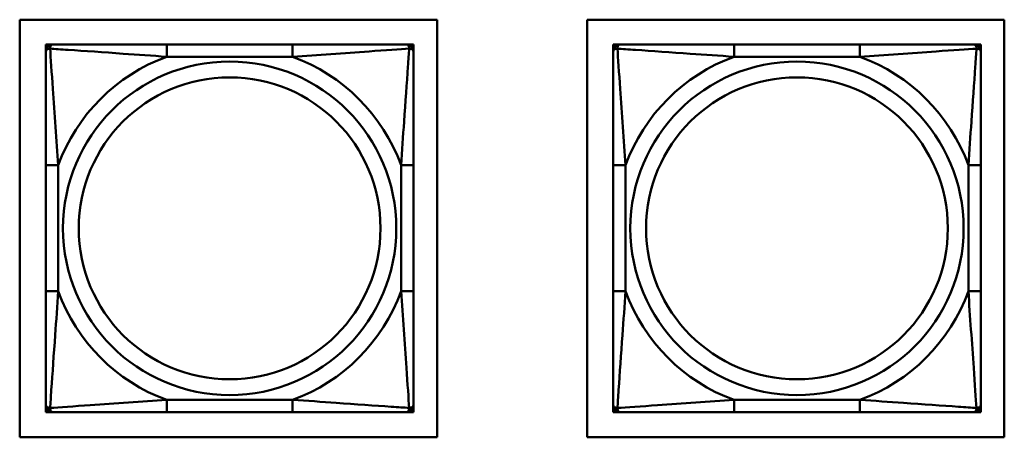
# Model space of a CAD drawing. Header units: inches. Extents: x 9.4 to 55.3, y 0.3 to 33.1.
# Tile 102 of 173: x 25.481 to 27.063, y 16.894 to 17.565. Entities that reach past the tile are written whole.
import ezdxf

# ---------------------------------------------------------------- set-up
doc = ezdxf.new("R2010")
doc.units = ezdxf.units.IN
doc.header["$MEASUREMENT"] = 0
doc.layers.add('Visible Edges(ANSI)', color=7, linetype='Continuous', lineweight=50)
doc.layers.add('Visible Tangent Edges(ANSI)', color=7, linetype='Continuous', lineweight=50)

msp = doc.modelspace()

# ---------------------------------------------------------------- linework, layer by layer
at = {"layer": 'Visible Edges(ANSI)'}
for p, q in [((25.4809, 17.5649), (26.1515, 17.5649)), ((25.4809, 16.8943), (25.4809, 17.5649)), ((26.1515, 17.5649), (26.1515, 16.8943)), ((26.3925, 17.5649), (27.063, 17.5649)), ((26.3925, 16.8943), (26.3925, 17.5649)), ((27.063, 17.5649), (27.063, 16.8943)), ((25.523, 17.5252), (25.5289, 17.5252)), ((25.523, 17.5193), (25.523, 17.5252)), ((25.523, 17.5134), (25.523, 17.5193)), ((25.5289, 17.5252), (25.5348, 17.5252)), ((25.9195, 17.5252), (25.7172, 17.5252)), ((26.1018, 17.5252), (26.1077, 17.5252)), ((26.1077, 17.5252), (26.1136, 17.5252)), ((26.1136, 17.5252), (26.1136, 17.5193)), ((26.1136, 17.5193), (26.1136, 17.5134)), ((26.4346, 17.5252), (26.4405, 17.5252)), ((26.4346, 17.5193), (26.4346, 17.5252)), ((26.4346, 17.5134), (26.4346, 17.5193)), ((26.4405, 17.5252), (26.4464, 17.5252)), ((26.831, 17.5252), (26.6287, 17.5252)), ((27.0133, 17.5252), (27.0192, 17.5252)), ((27.0192, 17.5252), (27.0251, 17.5252)), ((27.0251, 17.5252), (27.0251, 17.5193)), ((27.0251, 17.5193), (27.0251, 17.5134)), ((25.523, 17.3311), (25.523, 17.1288)), ((26.1136, 17.1288), (26.1136, 17.3311)), ((26.4346, 17.3311), (26.4346, 17.1288)), ((27.0251, 17.1288), (27.0251, 17.3311)), ((25.523, 16.9406), (25.523, 16.9465)), ((26.1136, 16.9465), (26.1136, 16.9406)), ((26.4346, 16.9405), (26.4346, 16.9465)), ((27.0251, 16.9465), (27.0251, 16.9405)), ((25.523, 16.9347), (25.523, 16.9406)), ((25.5289, 16.9347), (25.523, 16.9347)), ((25.5348, 16.9347), (25.5289, 16.9347)), ((25.7172, 16.9347), (25.9195, 16.9347)), ((26.1077, 16.9347), (26.1018, 16.9347)), ((26.1136, 16.9347), (26.1077, 16.9347)), ((26.1136, 16.9406), (26.1136, 16.9347)), ((26.4346, 16.9346), (26.4346, 16.9405)), ((26.4405, 16.9346), (26.4346, 16.9346)), ((26.4464, 16.9346), (26.4405, 16.9346)), ((26.6287, 16.9346), (26.831, 16.9346)), ((27.0192, 16.9346), (27.0133, 16.9346)), ((27.0251, 16.9346), (27.0192, 16.9346)), ((27.0251, 16.9405), (27.0251, 16.9346)), ((26.1515, 16.8943), (25.4809, 16.8943)), ((27.063, 16.8943), (26.3925, 16.8943))]:
    msp.add_line(p, q, dxfattribs=at)
for centre, radius, start, end in [((25.5289, 17.5193), 0.00591, 90, 180), ((25.5348, 17.5134), 0.0118, 90, 180), ((26.1018, 17.5134), 0.0118, 0, 90), ((26.1077, 17.5193), 0.00591, 0, 90), ((26.4405, 17.5193), 0.00591, 90, 180), ((26.4464, 17.5134), 0.0118, 90, 180), ((27.0133, 17.5134), 0.0118, 0, 90), ((27.0192, 17.5193), 0.00591, 0, 90), ((25.5348, 16.9465), 0.0118, 180, 270), ((26.1018, 16.9465), 0.0118, 270, 0), ((26.4464, 16.9465), 0.0118, 180, 270), ((27.0133, 16.9465), 0.0118, 270, 0), ((25.5289, 16.9406), 0.00591, 180, 270), ((26.1077, 16.9406), 0.00591, 270, 0), ((26.4405, 16.9405), 0.00591, 180, 270), ((27.0192, 16.9405), 0.00591, 270, 0)]:
    msp.add_arc(centre, radius, start, end, dxfattribs=at)
for points, knots in [([(25.7172, 17.5252), (25.6935, 17.5252), (25.6695, 17.5252), (25.6461, 17.5252), (25.6155, 17.5252), (25.5846, 17.5252), (25.5613, 17.5252), (25.5493, 17.5252), (25.5397, 17.5252), (25.5348, 17.5252)], [0.2569537, 0.2569537, 0.2569537, 0.2569537, 0.4371919, 0.4371919, 0.4371919, 0.6739428, 0.6739428, 0.6739428, 0.7963818, 0.7963818, 0.7963818, 0.7963818]), ([(26.1018, 17.5252), (26.096, 17.5252), (26.0835, 17.5252), (26.0683, 17.5252), (26.0449, 17.5252), (26.0158, 17.5252), (25.9867, 17.5252), (25.9645, 17.5252), (25.9419, 17.5252), (25.9195, 17.5252)], [-0.7968224, -0.7968224, -0.7968224, -0.7968224, -0.6514613, -0.6514613, -0.6514613, -0.427691, -0.427691, -0.427691, -0.2569517, -0.2569517, -0.2569517, -0.2569517]), ([(26.6287, 17.5252), (26.605, 17.5252), (26.5811, 17.5252), (26.5577, 17.5252), (26.527, 17.5252), (26.4961, 17.5252), (26.4729, 17.5252), (26.4609, 17.5252), (26.4512, 17.5252), (26.4464, 17.5252)], [0.2569537, 0.2569537, 0.2569537, 0.2569537, 0.4371919, 0.4371919, 0.4371919, 0.6739428, 0.6739428, 0.6739428, 0.7963818, 0.7963818, 0.7963818, 0.7963818]), ([(27.0133, 17.5252), (27.0076, 17.5252), (26.9951, 17.5252), (26.9799, 17.5252), (26.9564, 17.5252), (26.9273, 17.5252), (26.8982, 17.5252), (26.8761, 17.5252), (26.8534, 17.5252), (26.831, 17.5252)], [-0.7968224, -0.7968224, -0.7968224, -0.7968224, -0.6514613, -0.6514613, -0.6514613, -0.427691, -0.427691, -0.427691, -0.2569517, -0.2569517, -0.2569517, -0.2569517]), ([(25.523, 17.5134), (25.523, 17.5077), (25.523, 17.4952), (25.523, 17.48), (25.523, 17.4565), (25.523, 17.4274), (25.523, 17.3983), (25.523, 17.3762), (25.523, 17.3535), (25.523, 17.3311)], [-0.7968224, -0.7968224, -0.7968224, -0.7968224, -0.6514613, -0.6514613, -0.6514613, -0.427691, -0.427691, -0.427691, -0.2569517, -0.2569517, -0.2569517, -0.2569517]), ([(26.1136, 17.3311), (26.1136, 17.3548), (26.1136, 17.3787), (26.1136, 17.4021), (26.1136, 17.4328), (26.1136, 17.4637), (26.1136, 17.4869), (26.1136, 17.4989), (26.1136, 17.5086), (26.1136, 17.5134)], [0.2569537, 0.2569537, 0.2569537, 0.2569537, 0.4371919, 0.4371919, 0.4371919, 0.6739428, 0.6739428, 0.6739428, 0.7963818, 0.7963818, 0.7963818, 0.7963818]), ([(26.4346, 17.5134), (26.4346, 17.5076), (26.4346, 17.4952), (26.4346, 17.4799), (26.4346, 17.4565), (26.4346, 17.4274), (26.4346, 17.3983), (26.4346, 17.3761), (26.4346, 17.3535), (26.4346, 17.3311)], [-0.7968224, -0.7968224, -0.7968224, -0.7968224, -0.6514613, -0.6514613, -0.6514613, -0.427691, -0.427691, -0.427691, -0.2569517, -0.2569517, -0.2569517, -0.2569517]), ([(27.0251, 17.3311), (27.0251, 17.3547), (27.0251, 17.3787), (27.0251, 17.4021), (27.0251, 17.4328), (27.0251, 17.4636), (27.0251, 17.4869), (27.0251, 17.4989), (27.0251, 17.5085), (27.0251, 17.5134)], [0.2569537, 0.2569537, 0.2569537, 0.2569537, 0.4371919, 0.4371919, 0.4371919, 0.6739428, 0.6739428, 0.6739428, 0.7963818, 0.7963818, 0.7963818, 0.7963818]), ([(25.523, 17.1288), (25.523, 17.1051), (25.523, 17.0812), (25.523, 17.0578), (25.523, 17.0271), (25.523, 16.9962), (25.523, 16.973), (25.523, 16.961), (25.523, 16.9513), (25.523, 16.9465)], [0.2569537, 0.2569537, 0.2569537, 0.2569537, 0.4371919, 0.4371919, 0.4371919, 0.6739428, 0.6739428, 0.6739428, 0.7963818, 0.7963818, 0.7963818, 0.7963818]), ([(26.1136, 16.9465), (26.1136, 16.9522), (26.1136, 16.9647), (26.1136, 16.9799), (26.1136, 17.0034), (26.1136, 17.0325), (26.1136, 17.0616), (26.1136, 17.0837), (26.1136, 17.1064), (26.1136, 17.1288)], [-0.7968224, -0.7968224, -0.7968224, -0.7968224, -0.6514613, -0.6514613, -0.6514613, -0.427691, -0.427691, -0.427691, -0.2569517, -0.2569517, -0.2569517, -0.2569517]), ([(26.4346, 17.1288), (26.4346, 17.1051), (26.4346, 17.0811), (26.4346, 17.0578), (26.4346, 17.0271), (26.4346, 16.9962), (26.4346, 16.973), (26.4346, 16.9609), (26.4346, 16.9513), (26.4346, 16.9465)], [0.2569537, 0.2569537, 0.2569537, 0.2569537, 0.4371919, 0.4371919, 0.4371919, 0.6739428, 0.6739428, 0.6739428, 0.7963818, 0.7963818, 0.7963818, 0.7963818]), ([(27.0251, 16.9465), (27.0251, 16.9522), (27.0251, 16.9647), (27.0251, 16.9799), (27.0251, 17.0033), (27.0251, 17.0324), (27.0251, 17.0615), (27.0251, 17.0837), (27.0251, 17.1064), (27.0251, 17.1288)], [-0.7968224, -0.7968224, -0.7968224, -0.7968224, -0.6514613, -0.6514613, -0.6514613, -0.427691, -0.427691, -0.427691, -0.2569517, -0.2569517, -0.2569517, -0.2569517]), ([(25.5348, 16.9347), (25.5406, 16.9347), (25.5531, 16.9347), (25.5683, 16.9347), (25.5917, 16.9347), (25.6208, 16.9347), (25.6499, 16.9347), (25.6721, 16.9347), (25.6947, 16.9347), (25.7172, 16.9347)], [-0.7968224, -0.7968224, -0.7968224, -0.7968224, -0.6514613, -0.6514613, -0.6514613, -0.427691, -0.427691, -0.427691, -0.2569517, -0.2569517, -0.2569517, -0.2569517]), ([(25.9195, 16.9347), (25.9431, 16.9347), (25.9671, 16.9347), (25.9905, 16.9347), (26.0212, 16.9347), (26.052, 16.9347), (26.0753, 16.9347), (26.0873, 16.9347), (26.0969, 16.9347), (26.1018, 16.9347)], [0.2569537, 0.2569537, 0.2569537, 0.2569537, 0.4371919, 0.4371919, 0.4371919, 0.6739428, 0.6739428, 0.6739428, 0.7963818, 0.7963818, 0.7963818, 0.7963818]), ([(26.4464, 16.9346), (26.4521, 16.9346), (26.4646, 16.9346), (26.4798, 16.9346), (26.5033, 16.9346), (26.5324, 16.9346), (26.5615, 16.9346), (26.5836, 16.9346), (26.6063, 16.9346), (26.6287, 16.9346)], [-0.7968224, -0.7968224, -0.7968224, -0.7968224, -0.6514613, -0.6514613, -0.6514613, -0.427691, -0.427691, -0.427691, -0.2569517, -0.2569517, -0.2569517, -0.2569517]), ([(26.831, 16.9346), (26.8547, 16.9346), (26.8787, 16.9346), (26.902, 16.9346), (26.9327, 16.9346), (26.9636, 16.9346), (26.9868, 16.9346), (26.9988, 16.9346), (27.0085, 16.9346), (27.0133, 16.9346)], [0.2569537, 0.2569537, 0.2569537, 0.2569537, 0.4371919, 0.4371919, 0.4371919, 0.6739428, 0.6739428, 0.6739428, 0.7963818, 0.7963818, 0.7963818, 0.7963818])]:
    msp.add_open_spline(points, degree=3, knots=knots, dxfattribs=at)
at = {"layer": 'Visible Tangent Edges(ANSI)'}
for p, q in [((25.7172, 17.5252), (25.7172, 17.5055)), ((25.9195, 17.5252), (25.9195, 17.5055)), ((26.6287, 17.5252), (26.6287, 17.5055)), ((26.831, 17.5252), (26.831, 17.5055)), ((25.7172, 17.5055), (25.9195, 17.5055)), ((26.6287, 17.5055), (26.831, 17.5055)), ((25.523, 17.3311), (25.5427, 17.3311)), ((25.5427, 17.1288), (25.5427, 17.3311)), ((26.0939, 17.3311), (26.0939, 17.1288)), ((26.1136, 17.3311), (26.0939, 17.3311)), ((26.4346, 17.3311), (26.4543, 17.3311)), ((26.4543, 17.1288), (26.4543, 17.3311)), ((27.0054, 17.3311), (27.0054, 17.1288)), ((27.0251, 17.3311), (27.0054, 17.3311)), ((25.523, 17.1288), (25.5427, 17.1288)), ((26.1136, 17.1288), (26.0939, 17.1288)), ((26.4346, 17.1288), (26.4543, 17.1288)), ((27.0251, 17.1288), (27.0054, 17.1288)), ((25.9195, 16.9544), (25.7172, 16.9544)), ((25.7172, 16.9347), (25.7172, 16.9544)), ((25.9195, 16.9347), (25.9195, 16.9544)), ((26.831, 16.9543), (26.6287, 16.9543)), ((26.6287, 16.9346), (26.6287, 16.9543)), ((26.831, 16.9346), (26.831, 16.9543))]:
    msp.add_line(p, q, dxfattribs=at)
for centre, radius in [((25.8183, 17.2299), 0.2678), ((26.7299, 17.2299), 0.2678), ((25.8183, 17.2299), 0.2424), ((26.7299, 17.2299), 0.2424)]:
    msp.add_circle(centre, radius, dxfattribs=at)
for centre, start, end in [((25.8183, 17.2299), 110.1547, 159.8453), ((25.8183, 17.2299), 20.1547, 69.8453), ((26.7299, 17.2299), 110.1547, 159.8453), ((26.7299, 17.2299), 20.1547, 69.8453), ((25.8183, 17.2299), 200.1547, 249.8453), ((25.8183, 17.2299), 290.1547, 339.8453), ((26.7299, 17.2299), 200.1547, 249.8453), ((26.7299, 17.2299), 290.1547, 339.8453)]:
    msp.add_arc(centre, 0.2936, start, end, dxfattribs=at)
for points, knots in [([(25.523, 17.5134), (25.523, 17.5139), (25.5231, 17.5145), (25.5234, 17.5153), (25.5235, 17.5157), (25.5239, 17.5163), (25.5241, 17.5165), (25.5244, 17.5168), (25.5245, 17.5169), (25.5249, 17.5173), (25.5253, 17.5175), (25.5262, 17.5179), (25.5268, 17.5181), (25.5283, 17.5183), (25.529, 17.5184), (25.5299, 17.5184)], [-0.0532704, -0.0532704, -0.0532704, -0.0532704, -0.04377373, -0.04377373, -0.03521335, -0.03521335, -0.02986312, -0.02986312, -0.02651922, -0.02651922, -0.01983142, -0.01983142, -0.00913095, -0.00913095, 0.00023197, 0.00023197, 0.00023197, 0.00023197]), ([(25.5299, 17.5184), (25.5299, 17.5192), (25.5299, 17.52), (25.5301, 17.5214), (25.5303, 17.5221), (25.5308, 17.523), (25.531, 17.5233), (25.5313, 17.5237), (25.5314, 17.5239), (25.5317, 17.5242), (25.532, 17.5243), (25.5325, 17.5247), (25.5329, 17.5249), (25.5338, 17.5252), (25.5343, 17.5252), (25.5348, 17.5252)], [-0.00023197, -0.00023197, -0.00023197, -0.00023197, 0.00913095, 0.00913095, 0.01983142, 0.01983142, 0.02651922, 0.02651922, 0.02986312, 0.02986312, 0.03521335, 0.03521335, 0.04377373, 0.04377373, 0.0532704, 0.0532704, 0.0532704, 0.0532704]), ([(25.5299, 17.5184), (25.5375, 17.5179), (25.5475, 17.5172), (25.5846, 17.5148), (25.6163, 17.5125), (25.6706, 17.5086), (25.6938, 17.5069), (25.7172, 17.5055)], [-0.7478145, -0.7478145, -0.7478145, -0.7478145, -0.6493253, -0.6493253, -0.427691, -0.427691, -0.2569537, -0.2569537, -0.2569537, -0.2569537]), ([(25.5427, 17.3311), (25.5403, 17.3716), (25.537, 17.4139), (25.5324, 17.4796), (25.5308, 17.504), (25.5299, 17.5184)], [0.2569517, 0.2569517, 0.2569517, 0.2569517, 0.5559983, 0.5559983, 0.7482818, 0.7482818, 0.7482818, 0.7482818]), ([(25.9195, 17.5055), (25.9599, 17.5079), (26.0023, 17.5112), (26.0679, 17.5158), (26.0924, 17.5175), (26.1067, 17.5184)], [0.2569517, 0.2569517, 0.2569517, 0.2569517, 0.5559983, 0.5559983, 0.7482818, 0.7482818, 0.7482818, 0.7482818]), ([(26.1067, 17.5184), (26.1062, 17.5107), (26.1056, 17.5007), (26.1031, 17.4637), (26.1008, 17.432), (26.0969, 17.3777), (26.0953, 17.3545), (26.0939, 17.3311)], [-0.7478145, -0.7478145, -0.7478145, -0.7478145, -0.6493253, -0.6493253, -0.427691, -0.427691, -0.2569537, -0.2569537, -0.2569537, -0.2569537]), ([(26.1018, 17.5252), (26.1023, 17.5252), (26.1028, 17.5252), (26.1037, 17.5249), (26.1041, 17.5247), (26.1047, 17.5243), (26.1049, 17.5242), (26.1052, 17.5239), (26.1053, 17.5237), (26.1056, 17.5233), (26.1058, 17.523), (26.1063, 17.5221), (26.1065, 17.5214), (26.1067, 17.52), (26.1067, 17.5192), (26.1067, 17.5184)], [-0.0532704, -0.0532704, -0.0532704, -0.0532704, -0.04377373, -0.04377373, -0.03521335, -0.03521335, -0.02986312, -0.02986312, -0.02651922, -0.02651922, -0.01983142, -0.01983142, -0.00913095, -0.00913095, 0.00023197, 0.00023197, 0.00023197, 0.00023197]), ([(26.1067, 17.5184), (26.1076, 17.5184), (26.1083, 17.5183), (26.1098, 17.5181), (26.1104, 17.5179), (26.1114, 17.5175), (26.1117, 17.5173), (26.1121, 17.5169), (26.1122, 17.5168), (26.1125, 17.5165), (26.1127, 17.5163), (26.1131, 17.5157), (26.1133, 17.5153), (26.1135, 17.5145), (26.1136, 17.5139), (26.1136, 17.5134)], [-0.00023197, -0.00023197, -0.00023197, -0.00023197, 0.00913095, 0.00913095, 0.01983142, 0.01983142, 0.02651922, 0.02651922, 0.02986312, 0.02986312, 0.03521335, 0.03521335, 0.04377373, 0.04377373, 0.0532704, 0.0532704, 0.0532704, 0.0532704]), ([(26.4346, 17.5134), (26.4346, 17.5139), (26.4346, 17.5144), (26.4349, 17.5153), (26.4351, 17.5157), (26.4355, 17.5163), (26.4356, 17.5165), (26.4359, 17.5168), (26.4361, 17.5169), (26.4365, 17.5172), (26.4368, 17.5174), (26.4377, 17.5179), (26.4384, 17.5181), (26.4398, 17.5183), (26.4406, 17.5184), (26.4414, 17.5183)], [-0.0532704, -0.0532704, -0.0532704, -0.0532704, -0.04377373, -0.04377373, -0.03521335, -0.03521335, -0.02986312, -0.02986312, -0.02651922, -0.02651922, -0.01983142, -0.01983142, -0.00913095, -0.00913095, 0.00023197, 0.00023197, 0.00023197, 0.00023197]), ([(26.4414, 17.5183), (26.4414, 17.5192), (26.4415, 17.5199), (26.4417, 17.5214), (26.4419, 17.522), (26.4423, 17.523), (26.4425, 17.5233), (26.4429, 17.5237), (26.443, 17.5238), (26.4433, 17.5241), (26.4435, 17.5243), (26.4441, 17.5247), (26.4445, 17.5249), (26.4454, 17.5251), (26.4459, 17.5252), (26.4464, 17.5252)], [-0.00023197, -0.00023197, -0.00023197, -0.00023197, 0.00913095, 0.00913095, 0.01983142, 0.01983142, 0.02651922, 0.02651922, 0.02986312, 0.02986312, 0.03521335, 0.03521335, 0.04377373, 0.04377373, 0.0532704, 0.0532704, 0.0532704, 0.0532704]), ([(26.4414, 17.5183), (26.4491, 17.5179), (26.4591, 17.5172), (26.4961, 17.5147), (26.5279, 17.5124), (26.5821, 17.5086), (26.6053, 17.5069), (26.6287, 17.5055)], [-0.7478145, -0.7478145, -0.7478145, -0.7478145, -0.6493253, -0.6493253, -0.427691, -0.427691, -0.2569537, -0.2569537, -0.2569537, -0.2569537]), ([(26.4543, 17.3311), (26.4519, 17.3715), (26.4486, 17.4139), (26.444, 17.4796), (26.4423, 17.504), (26.4414, 17.5183)], [0.2569517, 0.2569517, 0.2569517, 0.2569517, 0.5559983, 0.5559983, 0.7482818, 0.7482818, 0.7482818, 0.7482818]), ([(26.831, 17.5055), (26.8715, 17.5079), (26.9138, 17.5112), (26.9795, 17.5158), (27.0039, 17.5174), (27.0183, 17.5183)], [0.2569517, 0.2569517, 0.2569517, 0.2569517, 0.5559983, 0.5559983, 0.7482818, 0.7482818, 0.7482818, 0.7482818]), ([(27.0183, 17.5183), (27.0178, 17.5107), (27.0171, 17.5007), (27.0147, 17.4636), (27.0124, 17.4319), (27.0085, 17.3777), (27.0069, 17.3544), (27.0054, 17.3311)], [-0.7478145, -0.7478145, -0.7478145, -0.7478145, -0.6493253, -0.6493253, -0.427691, -0.427691, -0.2569537, -0.2569537, -0.2569537, -0.2569537]), ([(27.0133, 17.5252), (27.0139, 17.5252), (27.0144, 17.5251), (27.0152, 17.5249), (27.0156, 17.5247), (27.0162, 17.5243), (27.0164, 17.5241), (27.0167, 17.5238), (27.0168, 17.5237), (27.0172, 17.5233), (27.0174, 17.523), (27.0178, 17.522), (27.018, 17.5214), (27.0182, 17.5199), (27.0183, 17.5192), (27.0183, 17.5183)], [-0.0532704, -0.0532704, -0.0532704, -0.0532704, -0.04377373, -0.04377373, -0.03521335, -0.03521335, -0.02986312, -0.02986312, -0.02651922, -0.02651922, -0.01983142, -0.01983142, -0.00913095, -0.00913095, 0.00023197, 0.00023197, 0.00023197, 0.00023197]), ([(27.0183, 17.5183), (27.0191, 17.5184), (27.0199, 17.5183), (27.0213, 17.5181), (27.022, 17.5179), (27.0229, 17.5174), (27.0232, 17.5172), (27.0236, 17.5169), (27.0238, 17.5168), (27.0241, 17.5165), (27.0242, 17.5163), (27.0246, 17.5157), (27.0248, 17.5153), (27.0251, 17.5144), (27.0251, 17.5139), (27.0251, 17.5134)], [-0.00023197, -0.00023197, -0.00023197, -0.00023197, 0.00913095, 0.00913095, 0.01983142, 0.01983142, 0.02651922, 0.02651922, 0.02986312, 0.02986312, 0.03521335, 0.03521335, 0.04377373, 0.04377373, 0.0532704, 0.0532704, 0.0532704, 0.0532704]), ([(25.5299, 16.9415), (25.5304, 16.9492), (25.531, 16.9592), (25.5335, 16.9962), (25.5358, 17.0279), (25.5397, 17.0822), (25.5413, 17.1054), (25.5427, 17.1288)], [-0.7478145, -0.7478145, -0.7478145, -0.7478145, -0.6493253, -0.6493253, -0.427691, -0.427691, -0.2569537, -0.2569537, -0.2569537, -0.2569537]), ([(26.0939, 17.1288), (26.0963, 17.0883), (26.0996, 17.046), (26.1042, 16.9803), (26.1058, 16.9559), (26.1067, 16.9415)], [0.2569517, 0.2569517, 0.2569517, 0.2569517, 0.5559983, 0.5559983, 0.7482818, 0.7482818, 0.7482818, 0.7482818]), ([(26.4414, 16.9415), (26.4419, 16.9491), (26.4426, 16.9592), (26.445, 16.9962), (26.4473, 17.0279), (26.4512, 17.0822), (26.4529, 17.1054), (26.4543, 17.1288)], [-0.7478145, -0.7478145, -0.7478145, -0.7478145, -0.6493253, -0.6493253, -0.427691, -0.427691, -0.2569537, -0.2569537, -0.2569537, -0.2569537]), ([(27.0054, 17.1288), (27.0078, 17.0883), (27.0111, 17.0459), (27.0157, 16.9803), (27.0174, 16.9559), (27.0183, 16.9415)], [0.2569517, 0.2569517, 0.2569517, 0.2569517, 0.5559983, 0.5559983, 0.7482818, 0.7482818, 0.7482818, 0.7482818]), ([(25.5299, 16.9415), (25.529, 16.9415), (25.5283, 16.9416), (25.5268, 16.9418), (25.5262, 16.942), (25.5253, 16.9424), (25.5249, 16.9426), (25.5245, 16.943), (25.5244, 16.9431), (25.5241, 16.9434), (25.5239, 16.9436), (25.5235, 16.9442), (25.5234, 16.9446), (25.5231, 16.9454), (25.523, 16.946), (25.523, 16.9465)], [-0.00023197, -0.00023197, -0.00023197, -0.00023197, 0.00913095, 0.00913095, 0.01983142, 0.01983142, 0.02651922, 0.02651922, 0.02986312, 0.02986312, 0.03521335, 0.03521335, 0.04377373, 0.04377373, 0.0532704, 0.0532704, 0.0532704, 0.0532704]), ([(25.7172, 16.9544), (25.6767, 16.952), (25.6343, 16.9487), (25.5687, 16.9441), (25.5442, 16.9424), (25.5299, 16.9415)], [0.2569517, 0.2569517, 0.2569517, 0.2569517, 0.5559983, 0.5559983, 0.7482818, 0.7482818, 0.7482818, 0.7482818]), ([(26.1067, 16.9415), (26.0991, 16.942), (26.0891, 16.9427), (26.052, 16.9451), (26.0203, 16.9474), (25.9661, 16.9513), (25.9428, 16.953), (25.9195, 16.9544)], [-0.7478145, -0.7478145, -0.7478145, -0.7478145, -0.6493253, -0.6493253, -0.427691, -0.427691, -0.2569537, -0.2569537, -0.2569537, -0.2569537]), ([(26.1136, 16.9465), (26.1136, 16.946), (26.1135, 16.9454), (26.1133, 16.9446), (26.1131, 16.9442), (26.1127, 16.9436), (26.1125, 16.9434), (26.1122, 16.9431), (26.1121, 16.943), (26.1117, 16.9426), (26.1114, 16.9424), (26.1104, 16.942), (26.1098, 16.9418), (26.1083, 16.9416), (26.1076, 16.9415), (26.1067, 16.9415)], [-0.0532704, -0.0532704, -0.0532704, -0.0532704, -0.04377373, -0.04377373, -0.03521335, -0.03521335, -0.02986312, -0.02986312, -0.02651922, -0.02651922, -0.01983142, -0.01983142, -0.00913095, -0.00913095, 0.00023197, 0.00023197, 0.00023197, 0.00023197]), ([(26.4414, 16.9415), (26.4406, 16.9415), (26.4398, 16.9415), (26.4384, 16.9418), (26.4377, 16.942), (26.4368, 16.9424), (26.4365, 16.9426), (26.4361, 16.9429), (26.4359, 16.943), (26.4356, 16.9434), (26.4355, 16.9436), (26.4351, 16.9441), (26.4349, 16.9445), (26.4346, 16.9454), (26.4346, 16.9459), (26.4346, 16.9465)], [-0.00023197, -0.00023197, -0.00023197, -0.00023197, 0.00913095, 0.00913095, 0.01983142, 0.01983142, 0.02651922, 0.02651922, 0.02986312, 0.02986312, 0.03521335, 0.03521335, 0.04377373, 0.04377373, 0.0532704, 0.0532704, 0.0532704, 0.0532704]), ([(26.6287, 16.9543), (26.5882, 16.9519), (26.5459, 16.9486), (26.4802, 16.944), (26.4558, 16.9424), (26.4414, 16.9415)], [0.2569517, 0.2569517, 0.2569517, 0.2569517, 0.5559983, 0.5559983, 0.7482818, 0.7482818, 0.7482818, 0.7482818]), ([(27.0183, 16.9415), (27.0106, 16.942), (27.0006, 16.9426), (26.9636, 16.9451), (26.9319, 16.9474), (26.8776, 16.9513), (26.8544, 16.9529), (26.831, 16.9543)], [-0.7478145, -0.7478145, -0.7478145, -0.7478145, -0.6493253, -0.6493253, -0.427691, -0.427691, -0.2569537, -0.2569537, -0.2569537, -0.2569537]), ([(27.0251, 16.9465), (27.0251, 16.9459), (27.0251, 16.9454), (27.0248, 16.9445), (27.0246, 16.9441), (27.0242, 16.9436), (27.0241, 16.9434), (27.0238, 16.943), (27.0236, 16.9429), (27.0232, 16.9426), (27.0229, 16.9424), (27.022, 16.942), (27.0213, 16.9418), (27.0199, 16.9415), (27.0191, 16.9415), (27.0183, 16.9415)], [-0.0532704, -0.0532704, -0.0532704, -0.0532704, -0.04377373, -0.04377373, -0.03521335, -0.03521335, -0.02986312, -0.02986312, -0.02651922, -0.02651922, -0.01983142, -0.01983142, -0.00913095, -0.00913095, 0.00023197, 0.00023197, 0.00023197, 0.00023197]), ([(25.5348, 16.9347), (25.5343, 16.9347), (25.5338, 16.9347), (25.5329, 16.935), (25.5325, 16.9352), (25.532, 16.9356), (25.5317, 16.9357), (25.5314, 16.936), (25.5313, 16.9362), (25.531, 16.9366), (25.5308, 16.9369), (25.5303, 16.9378), (25.5301, 16.9385), (25.5299, 16.9399), (25.5299, 16.9407), (25.5299, 16.9415)], [-0.0532704, -0.0532704, -0.0532704, -0.0532704, -0.04377373, -0.04377373, -0.03521335, -0.03521335, -0.02986312, -0.02986312, -0.02651922, -0.02651922, -0.01983142, -0.01983142, -0.00913095, -0.00913095, 0.00023197, 0.00023197, 0.00023197, 0.00023197]), ([(26.1067, 16.9415), (26.1067, 16.9407), (26.1067, 16.9399), (26.1065, 16.9385), (26.1063, 16.9378), (26.1058, 16.9369), (26.1056, 16.9366), (26.1053, 16.9362), (26.1052, 16.936), (26.1049, 16.9357), (26.1047, 16.9356), (26.1041, 16.9352), (26.1037, 16.935), (26.1028, 16.9347), (26.1023, 16.9347), (26.1018, 16.9347)], [-0.00023197, -0.00023197, -0.00023197, -0.00023197, 0.00913095, 0.00913095, 0.01983142, 0.01983142, 0.02651922, 0.02651922, 0.02986312, 0.02986312, 0.03521335, 0.03521335, 0.04377373, 0.04377373, 0.0532704, 0.0532704, 0.0532704, 0.0532704]), ([(26.4464, 16.9346), (26.4459, 16.9346), (26.4454, 16.9347), (26.4445, 16.935), (26.4441, 16.9351), (26.4435, 16.9355), (26.4433, 16.9357), (26.443, 16.936), (26.4429, 16.9361), (26.4425, 16.9366), (26.4423, 16.9369), (26.4419, 16.9378), (26.4417, 16.9385), (26.4415, 16.9399), (26.4414, 16.9407), (26.4414, 16.9415)], [-0.0532704, -0.0532704, -0.0532704, -0.0532704, -0.04377373, -0.04377373, -0.03521335, -0.03521335, -0.02986312, -0.02986312, -0.02651922, -0.02651922, -0.01983142, -0.01983142, -0.00913095, -0.00913095, 0.00023197, 0.00023197, 0.00023197, 0.00023197]), ([(27.0183, 16.9415), (27.0183, 16.9407), (27.0182, 16.9399), (27.018, 16.9385), (27.0178, 16.9378), (27.0174, 16.9369), (27.0172, 16.9366), (27.0168, 16.9361), (27.0167, 16.936), (27.0164, 16.9357), (27.0162, 16.9355), (27.0156, 16.9351), (27.0152, 16.935), (27.0144, 16.9347), (27.0139, 16.9346), (27.0133, 16.9346)], [-0.00023197, -0.00023197, -0.00023197, -0.00023197, 0.00913095, 0.00913095, 0.01983142, 0.01983142, 0.02651922, 0.02651922, 0.02986312, 0.02986312, 0.03521335, 0.03521335, 0.04377373, 0.04377373, 0.0532704, 0.0532704, 0.0532704, 0.0532704])]:
    msp.add_open_spline(points, degree=3, knots=knots, dxfattribs=at)

doc.saveas('drawing.dxf')
